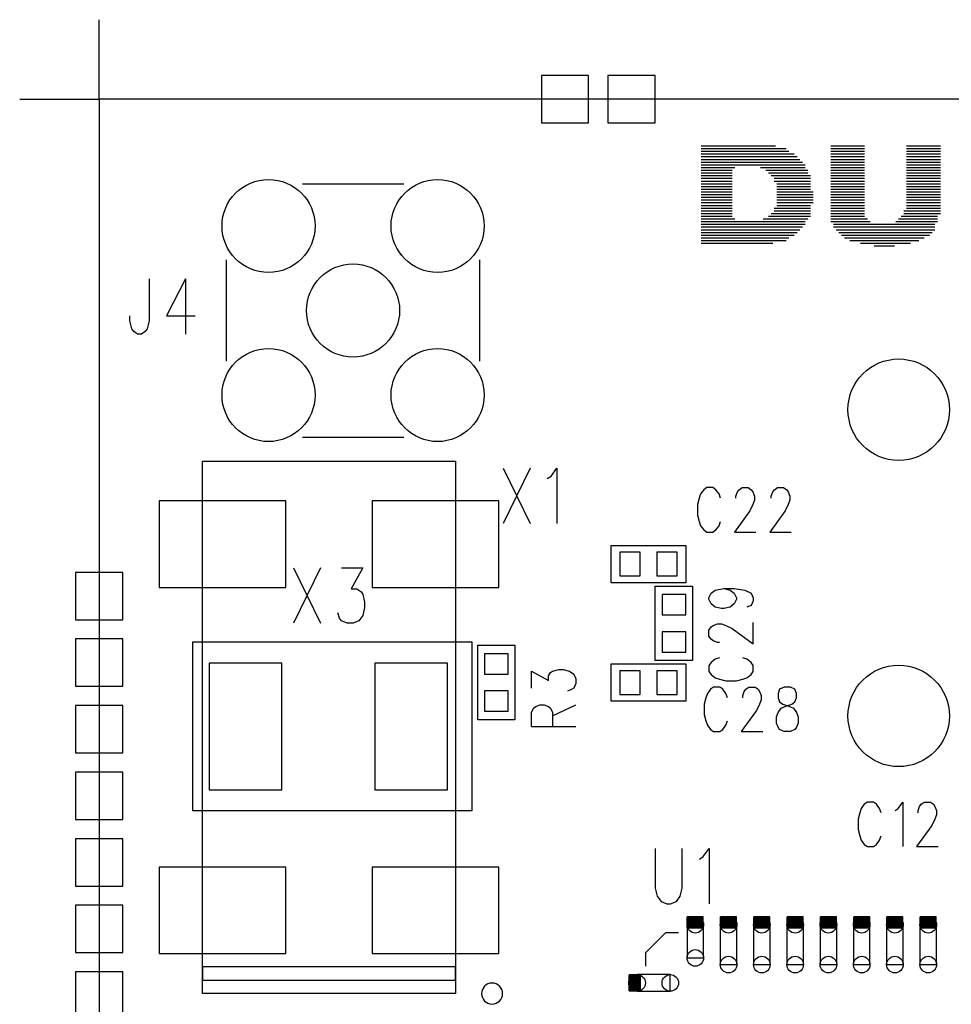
# Model space of a CAD drawing. Extents: x 0.9 to 16.1, y 0.6 to 10.4.
# Tile 18 of 21: x 8.6 to 10.1, y 6.3 to 7.9. Entities that reach past the tile are written whole.
import ezdxf

# ---------------------------------------------------------------- set-up
doc = ezdxf.new("R2010")
doc.units = 0
doc.layers.get('0').update_dxf_attribs({"linetype": 'CONTINUOUS'})
doc.layers.add('adt001026', color=3, linetype='CONTINUOUS')

# ---------------------------------------------------------------- blocks, each defined once
blk = doc.blocks.new('D17')
blk.add_circle((0, 0), 0.074)
blk = doc.blocks.new('D19')
blk.add_circle((0, 0), 0.0807)
blk = doc.blocks.new('D22')
blk.add_lwpolyline([(-0.01614, -0.018825), (0.01614, -0.018825), (0.01614, 0.018825), (-0.01614, 0.018825)], close=True)
blk = doc.blocks.new('D23')
blk.add_lwpolyline([(-0.018825, -0.01614), (0.018825, -0.01614), (0.018825, 0.01614), (-0.018825, 0.01614)], close=True)
blk = doc.blocks.new('D27')
blk.add_lwpolyline([(-0.03765, -0.03765), (0.03765, -0.03765), (0.03765, 0.03765), (-0.03765, 0.03765)], close=True)
blk = doc.blocks.new('D31')
blk.add_lwpolyline([(-0.10059, -0.06882), (0.10059, -0.06882), (0.10059, 0.06882), (-0.10059, 0.06882)], close=True)
blk = doc.blocks.new('D32')
blk.add_lwpolyline([(-0.057825, -0.10086), (0.057825, -0.10086), (0.057825, 0.10086), (-0.057825, 0.10086)], close=True)
blk = doc.blocks.new('D38')
blk.add_lwpolyline([(0.0132, 0.0264), (-0.0132, 0.0264), (-0.0132, -0.0264), (0.0132, -0.0264)], close=True)
for centre in [(0, 0.0264), (0, -0.0264)]:
    blk.add_circle(centre, 0.0132)
blk = doc.blocks.new('D39')
blk.add_lwpolyline([(0.0132, 0.0317), (-0.0132, 0.0317), (-0.0132, -0.0317), (0.0132, -0.0317)], close=True)
for centre in [(0, 0.0317), (0, -0.0317)]:
    blk.add_circle(centre, 0.0132)
blk = doc.blocks.new('D40')
blk.add_lwpolyline([(0.0264, 0.0132), (-0.0264, 0.0132), (-0.0264, -0.0132), (0.0264, -0.0132)], close=True)
for centre in [(-0.0264, 0), (0.0264, 0)]:
    blk.add_circle(centre, 0.0132)

msp = doc.modelspace()

# ---------------------------------------------------------------- linework, layer by layer
at = {"layer": 'adt001026', "color": 3}
for points in [[(8.576914, 7.783098), (8.703304, 7.783098), (8.703304, 7.909488)], [(8.703304, 3.816078), (11.244574, 3.816078), (11.244574, 7.783098), (8.703304, 7.783098), (8.703304, 3.816078)], [(9.660904, 7.708848), (9.779254, 7.708848)], [(9.867454, 7.708848), (9.921244, 7.708848)], [(9.987934, 7.708848), (10.041724, 7.708848)], [(9.660904, 7.704528), (9.796444, 7.704528)], [(9.660904, 7.700238), (9.800764, 7.700238)], [(9.660904, 7.695918), (9.809374, 7.695918)], [(9.660904, 7.691628), (9.813664, 7.691628)], [(9.867454, 7.704528), (9.921244, 7.704528)], [(9.867454, 7.700238), (9.921244, 7.700238)], [(9.867454, 7.695918), (9.921244, 7.695918)], [(9.867454, 7.691628), (9.921244, 7.691628)], [(9.987934, 7.704528), (10.041724, 7.704528)], [(9.987934, 7.700238), (10.041724, 7.700238)], [(9.987934, 7.695918), (10.041724, 7.695918)], [(9.987934, 7.691628), (10.041724, 7.691628)], [(9.660904, 7.687338), (9.817984, 7.687338)], [(9.660904, 7.683018), (9.822274, 7.683018)], [(9.660904, 7.678728), (9.826564, 7.678728)], [(9.660904, 7.674408), (9.714694, 7.674408)], [(9.755584, 7.674408), (9.826564, 7.674408)], [(9.867454, 7.687338), (9.921244, 7.687338)], [(9.867454, 7.683018), (9.921244, 7.683018)], [(9.867454, 7.678728), (9.921244, 7.678728)], [(9.867454, 7.674408), (9.921244, 7.674408)], [(9.987934, 7.687338), (10.041724, 7.687338)], [(9.987934, 7.683018), (10.041724, 7.683018)], [(9.987934, 7.678728), (10.041724, 7.678728)], [(9.987934, 7.674408), (10.041724, 7.674408)], [(9.660904, 7.670118), (9.710404, 7.670118)], [(9.660904, 7.665798), (9.710404, 7.665798)], [(9.660904, 7.661508), (9.710404, 7.661508)], [(9.764194, 7.670118), (9.830884, 7.670118)], [(9.768484, 7.665798), (9.830884, 7.665798)], [(9.772774, 7.661508), (9.835174, 7.661508)], [(9.867454, 7.670118), (9.921244, 7.670118)], [(9.867454, 7.665798), (9.921244, 7.665798)], [(9.867454, 7.661508), (9.921244, 7.661508)], [(9.987934, 7.670118), (10.041724, 7.670118)], [(9.987934, 7.665798), (10.041724, 7.665798)], [(9.987934, 7.661508), (10.041724, 7.661508)], [(9.026644, 7.648608), (9.188014, 7.648608)], [(9.660904, 7.657188), (9.710404, 7.657188)], [(9.660904, 7.652898), (9.710404, 7.652898)], [(9.660904, 7.648608), (9.710404, 7.648608)], [(9.660904, 7.644288), (9.710404, 7.644288)], [(9.777094, 7.657188), (9.835174, 7.657188)], [(9.777094, 7.652898), (9.835174, 7.652898)], [(9.781384, 7.648608), (9.835174, 7.648608)], [(9.781384, 7.644288), (9.835174, 7.644288)], [(9.867454, 7.657188), (9.921244, 7.657188)], [(9.867454, 7.652898), (9.921244, 7.652898)], [(9.867454, 7.648608), (9.921244, 7.648608)], [(9.867454, 7.644288), (9.921244, 7.644288)], [(9.987934, 7.657188), (10.041724, 7.657188)], [(9.987934, 7.652898), (10.041724, 7.652898)], [(9.987934, 7.648608), (10.041724, 7.648608)], [(9.987934, 7.644288), (10.041724, 7.644288)], [(9.660904, 7.639998), (9.710404, 7.639998)], [(9.660904, 7.635678), (9.710404, 7.635678)], [(9.660904, 7.631388), (9.710404, 7.631388)], [(9.781384, 7.639998), (9.835174, 7.639998)], [(9.781384, 7.635678), (9.839494, 7.635678)], [(9.781384, 7.631388), (9.839494, 7.631388)], [(9.867454, 7.639998), (9.921244, 7.639998)], [(9.867454, 7.635678), (9.921244, 7.635678)], [(9.867454, 7.631388), (9.921244, 7.631388)], [(9.987934, 7.639998), (10.041724, 7.639998)], [(9.987934, 7.635678), (10.041724, 7.635678)], [(9.987934, 7.631388), (10.041724, 7.631388)], [(9.660904, 7.627068), (9.710404, 7.627068)], [(9.660904, 7.622778), (9.710404, 7.622778)], [(9.660904, 7.618458), (9.710404, 7.618458)], [(9.660904, 7.614168), (9.710404, 7.614168)], [(9.781384, 7.627068), (9.839494, 7.627068)], [(9.781384, 7.622778), (9.839494, 7.622778)], [(9.781384, 7.618458), (9.839494, 7.618458)], [(9.781384, 7.614168), (9.835174, 7.614168)], [(9.867454, 7.627068), (9.921244, 7.627068)], [(9.867454, 7.622778), (9.921244, 7.622778)], [(9.867454, 7.618458), (9.921244, 7.618458)], [(9.867454, 7.614168), (9.921244, 7.614168)], [(9.987934, 7.627068), (10.041724, 7.627068)], [(9.987934, 7.622778), (10.041724, 7.622778)], [(9.987934, 7.618458), (10.041724, 7.618458)], [(9.987934, 7.614168), (10.041724, 7.614168)], [(9.660904, 7.609878), (9.710404, 7.609878)], [(9.660904, 7.605558), (9.710404, 7.605558)], [(9.660904, 7.601268), (9.710404, 7.601268)], [(9.660904, 7.596948), (9.710404, 7.596948)], [(9.768484, 7.596948), (9.835174, 7.596948)], [(9.772774, 7.601268), (9.835174, 7.601268)], [(9.777094, 7.609878), (9.835174, 7.609878)], [(9.777094, 7.605558), (9.835174, 7.605558)], [(9.867454, 7.609878), (9.921244, 7.609878)], [(9.867454, 7.605558), (9.921244, 7.605558)], [(9.867454, 7.601268), (9.921244, 7.601268)], [(9.867454, 7.596948), (9.921244, 7.596948)], [(9.979354, 7.596948), (10.037434, 7.596948)], [(9.983644, 7.605558), (10.041724, 7.605558)], [(9.983644, 7.601268), (10.041724, 7.601268)], [(9.987934, 7.609878), (10.041724, 7.609878)], [(9.660904, 7.592658), (9.714694, 7.592658)], [(9.660904, 7.588338), (9.826564, 7.588338)], [(9.660904, 7.584048), (9.826564, 7.584048)], [(9.759874, 7.592658), (9.830884, 7.592658)], [(9.867454, 7.592658), (9.925564, 7.592658)], [(9.867454, 7.588338), (9.929854, 7.588338)], [(9.871774, 7.584048), (10.033144, 7.584048)], [(9.970744, 7.588338), (10.037434, 7.588338)], [(9.975034, 7.592658), (10.037434, 7.592658)], [(9.660904, 7.579758), (9.822274, 7.579758)], [(9.660904, 7.575438), (9.817984, 7.575438)], [(9.660904, 7.571148), (9.813664, 7.571148)], [(9.660904, 7.566828), (9.809374, 7.566828)], [(9.871774, 7.579758), (10.033144, 7.579758)], [(9.876064, 7.575438), (10.033144, 7.575438)], [(9.880354, 7.571148), (10.028824, 7.571148)], [(9.884674, 7.566828), (10.024534, 7.566828)], [(9.660904, 7.562538), (9.800764, 7.562538)], [(9.660904, 7.558218), (9.796444, 7.558218)], [(9.660904, 7.553928), (9.774934, 7.553928)], [(9.888964, 7.562538), (10.015924, 7.562538)], [(9.897574, 7.558218), (10.007314, 7.558218)], [(9.914794, 7.553928), (9.994414, 7.553928)], [(9.936304, 7.549608), (9.968584, 7.549608)], [(8.905624, 7.527588), (8.905624, 7.366218)], [(9.309034, 7.366218), (9.309034, 7.527588)], [(8.782894, 7.497498), (8.782894, 7.430268), (8.779834, 7.417638), (8.776774, 7.413438), (8.770654, 7.409238), (8.764534, 7.409238), (8.758444, 7.413438), (8.755384, 7.417638), (8.752324, 7.430268), (8.752324, 7.438668)], [(8.840944, 7.497498), (8.810374, 7.438668), (8.856244, 7.438668)], [(8.840944, 7.497498), (8.840944, 7.409238)], [(9.026644, 7.245198), (9.188014, 7.245198)], [(9.270274, 6.360408), (8.867914, 6.360408), (8.867914, 7.207488), (9.270274, 7.207488), (9.270274, 6.360408)], [(9.346114, 7.196268), (9.388894, 7.108038)], [(9.388894, 7.196268), (9.346114, 7.108038)], [(9.416404, 7.179468), (9.422524, 7.183668), (9.431674, 7.196268), (9.431674, 7.108038)], [(9.692074, 7.148358), (9.689614, 7.155078), (9.684724, 7.161828), (9.679834, 7.165188), (9.670054, 7.165188), (9.665164, 7.161828), (9.660274, 7.155078), (9.657844, 7.148358), (9.655384, 7.138278), (9.655384, 7.121478), (9.657844, 7.111398), (9.660274, 7.104648), (9.665164, 7.097928), (9.670054, 7.094568), (9.679834, 7.094568), (9.684724, 7.097928), (9.689614, 7.104648), (9.692074, 7.111398)], [(9.716524, 7.148358), (9.716524, 7.151718), (9.718954, 7.158438), (9.721414, 7.161828), (9.726304, 7.165188), (9.736084, 7.165188), (9.740974, 7.161828), (9.743404, 7.158438), (9.745864, 7.151718), (9.745864, 7.144998), (9.743404, 7.138278), (9.738514, 7.128198), (9.714064, 7.094568), (9.748294, 7.094568)], [(9.772744, 7.148358), (9.772744, 7.151718), (9.775204, 7.158438), (9.777634, 7.161828), (9.782524, 7.165188), (9.792304, 7.165188), (9.797194, 7.161828), (9.799654, 7.158438), (9.802084, 7.151718), (9.802084, 7.144998), (9.799654, 7.138278), (9.794764, 7.128198), (9.770314, 7.094568), (9.804544, 7.094568)], [(9.636574, 7.013898), (9.518224, 7.013898), (9.518224, 7.073058), (9.636574, 7.073058), (9.636574, 7.013898)], [(9.012604, 7.037598), (9.055384, 6.949338)], [(9.055384, 7.037598), (9.012604, 6.949338)], [(9.089014, 7.037598), (9.122644, 7.037598), (9.104284, 7.003968), (9.113464, 7.003968), (9.119584, 6.999768), (9.122644, 6.995568), (9.125674, 6.982968), (9.125674, 6.974568), (9.122644, 6.961938), (9.116524, 6.953538), (9.107344, 6.949338), (9.098194, 6.949338), (9.089014, 6.953538), (9.085954, 6.957738), (9.082894, 6.966138)], [(9.647314, 7.008498), (9.647314, 6.890178), (9.588154, 6.890178), (9.588154, 7.008498), (9.647314, 7.008498)], [(9.697084, 7.004598), (9.707164, 7.002168), (9.713884, 6.997278), (9.717244, 6.989928), (9.717244, 6.987498), (9.713884, 6.980148), (9.707164, 6.975258), (9.697084, 6.972828), (9.693724, 6.972828), (9.683644, 6.975258), (9.676924, 6.980148), (9.673564, 6.987498), (9.673564, 6.989928), (9.676924, 6.997278), (9.683644, 7.002168), (9.697084, 7.004598), (9.713884, 7.004598), (9.730714, 7.002168), (9.740794, 6.997278), (9.744154, 6.989928), (9.744154, 6.985038), (9.740794, 6.977718), (9.734074, 6.975258)], [(9.690364, 6.919038), (9.687004, 6.919038), (9.680284, 6.921468), (9.676924, 6.923928), (9.673564, 6.928818), (9.673564, 6.938598), (9.676924, 6.943488), (9.680284, 6.945918), (9.687004, 6.948378), (9.693724, 6.948378), (9.700444, 6.945918), (9.710524, 6.941028), (9.744154, 6.916578), (9.744154, 6.950808)], [(9.296344, 6.650808), (8.852584, 6.650808), (8.852584, 6.919758), (9.296344, 6.919758), (9.296344, 6.650808)], [(9.364924, 6.914388), (9.364924, 6.796038), (9.305764, 6.796038), (9.305764, 6.914388), (9.364924, 6.914388)], [(9.690364, 6.894588), (9.683644, 6.892128), (9.676924, 6.887238), (9.673564, 6.882348), (9.673564, 6.872568), (9.676924, 6.867678), (9.683644, 6.862788), (9.690364, 6.860358), (9.700444, 6.857898), (9.717244, 6.857898), (9.727354, 6.860358), (9.734074, 6.862788), (9.740794, 6.867678), (9.744154, 6.872568), (9.744154, 6.882348), (9.740794, 6.887238), (9.734074, 6.892128), (9.727354, 6.894588)], [(9.391144, 6.846408), (9.391144, 6.873318), (9.418054, 6.858648), (9.418054, 6.865968), (9.421414, 6.870858), (9.424774, 6.873318), (9.434854, 6.875748), (9.441574, 6.875748), (9.451654, 6.873318), (9.458404, 6.868428), (9.461764, 6.861078), (9.461764, 6.853758), (9.458404, 6.846408), (9.455014, 6.843978), (9.448294, 6.841518)], [(9.636574, 6.825618), (9.518224, 6.825618), (9.518224, 6.884808), (9.636574, 6.884808), (9.636574, 6.825618)], [(9.702814, 6.831018), (9.700384, 6.837738), (9.695494, 6.844458), (9.690604, 6.847818), (9.680824, 6.847818), (9.675934, 6.844458), (9.671044, 6.837738), (9.668584, 6.831018)], [(9.727264, 6.834378), (9.729724, 6.841098), (9.732154, 6.844458)], [(9.732154, 6.844458), (9.737044, 6.847818)], [(9.737044, 6.847818), (9.746824, 6.847818)], [(9.746824, 6.847818), (9.751714, 6.844458)], [(9.751714, 6.844458), (9.754174, 6.841098), (9.756604, 6.834378)], [(9.785944, 6.844458), (9.783514, 6.837738), (9.783514, 6.831018), (9.785944, 6.824268)], [(9.793294, 6.847818), (9.785944, 6.844458)], [(9.810394, 6.844458), (9.803074, 6.847818), (9.793294, 6.847818)], [(9.810394, 6.824268), (9.812854, 6.831018), (9.812854, 6.837738), (9.810394, 6.844458)], [(9.668584, 6.831018), (9.666154, 6.820908), (9.666154, 6.804108), (9.668584, 6.794028)], [(9.727264, 6.831018), (9.727264, 6.834378)], [(9.756604, 6.834378), (9.756604, 6.827658)], [(9.391144, 6.785298), (9.391144, 6.807288), (9.394504, 6.814638), (9.397864, 6.817068), (9.404614, 6.819528), (9.411334, 6.819528), (9.418054, 6.817068), (9.421414, 6.814638), (9.424774, 6.807288), (9.424774, 6.785298)], [(9.424774, 6.802398), (9.461764, 6.819528)], [(9.756604, 6.827658), (9.754174, 6.820908), (9.749284, 6.810828), (9.724834, 6.777228), (9.759064, 6.777228)], [(9.781054, 6.800748), (9.783514, 6.807468), (9.788404, 6.814188), (9.795724, 6.817548)], [(9.785944, 6.824268), (9.790834, 6.820908)], [(9.790834, 6.820908), (9.800614, 6.817548)], [(9.795724, 6.817548), (9.805504, 6.820908)], [(9.800614, 6.817548), (9.807964, 6.814188), (9.812854, 6.807468), (9.815284, 6.800748)], [(9.805504, 6.820908), (9.810394, 6.824268)], [(9.781054, 6.790668), (9.781054, 6.800748)], [(9.815284, 6.800748), (9.815284, 6.790668)], [(9.391144, 6.785298), (9.461764, 6.785298)], [(9.668584, 6.794028), (9.671044, 6.787308), (9.675934, 6.780588), (9.680824, 6.777228), (9.690604, 6.777228), (9.695494, 6.780588), (9.700384, 6.787308), (9.702814, 6.794028)], [(9.785944, 6.780588), (9.783514, 6.783948), (9.781054, 6.790668)], [(9.815284, 6.790668), (9.812854, 6.783948), (9.810394, 6.780588)], [(9.810394, 6.780588), (9.803074, 6.777228), (9.793294, 6.777228), (9.785944, 6.780588)], [(9.947584, 6.648108), (9.945124, 6.654858), (9.940234, 6.661578), (9.935344, 6.664938), (9.925564, 6.664938), (9.920674, 6.661578), (9.915784, 6.654858), (9.913354, 6.648108), (9.910894, 6.638028), (9.910894, 6.621228), (9.913354, 6.611148), (9.915784, 6.604428), (9.920674, 6.597678), (9.925564, 6.594318), (9.935344, 6.594318), (9.940234, 6.597678), (9.945124, 6.604428), (9.947584, 6.611148)], [(9.969574, 6.651468), (9.974464, 6.654858), (9.981814, 6.664938), (9.981814, 6.594318)], [(10.006264, 6.648108), (10.006264, 6.651468), (10.008694, 6.658218), (10.011154, 6.661578), (10.016044, 6.664938), (10.025824, 6.664938), (10.030714, 6.661578), (10.033144, 6.658218), (10.035604, 6.651468), (10.035604, 6.644748), (10.033144, 6.638028), (10.028254, 6.627948), (10.003804, 6.594318), (10.038034, 6.594318)], [(9.588154, 6.591138), (9.588154, 6.528108), (9.591214, 6.515508), (9.597334, 6.507078), (9.606484, 6.502878), (9.612604, 6.502878), (9.621784, 6.507078), (9.627904, 6.515508), (9.630934, 6.528108), (9.630934, 6.591138)], [(9.658444, 6.574338), (9.664564, 6.578538), (9.673744, 6.591138), (9.673744, 6.502878)], [(9.664534, 6.464718), (9.664534, 6.482718), (9.639124, 6.482718), (9.639124, 6.464718), (9.664534, 6.464718)], [(9.639124, 6.464718), (9.639124, 6.482718)], [(9.639664, 6.464718), (9.639664, 6.482718)], [(9.640204, 6.464718), (9.640204, 6.482718)], [(9.640714, 6.464718), (9.640714, 6.482718)], [(9.641254, 6.464718), (9.641254, 6.482718)], [(9.641794, 6.464718), (9.641794, 6.482718)], [(9.642304, 6.464718), (9.642304, 6.482718)], [(9.642844, 6.464718), (9.642844, 6.482718)], [(9.643354, 6.464718), (9.643354, 6.482718)], [(9.643894, 6.464718), (9.643894, 6.482718)], [(9.644434, 6.464718), (9.644434, 6.482718)], [(9.644944, 6.464718), (9.644944, 6.482718)], [(9.645484, 6.464718), (9.645484, 6.482718)], [(9.646024, 6.464718), (9.646024, 6.482718)], [(9.646534, 6.464718), (9.646534, 6.482718)], [(9.647074, 6.464718), (9.647074, 6.482718)], [(9.647614, 6.464718), (9.647614, 6.482718)], [(9.648124, 6.464718), (9.648124, 6.482718)], [(9.648664, 6.464718), (9.648664, 6.482718)], [(9.649204, 6.464718), (9.649204, 6.482718)], [(9.649714, 6.464718), (9.649714, 6.482718)], [(9.650254, 6.464718), (9.650254, 6.482718)], [(9.650794, 6.464718), (9.650794, 6.482718)], [(9.651304, 6.464718), (9.651304, 6.482718)], [(9.651844, 6.464718), (9.651844, 6.482718)], [(9.652354, 6.464718), (9.652354, 6.482718)], [(9.652894, 6.464718), (9.652894, 6.482718)], [(9.653434, 6.464718), (9.653434, 6.482718)], [(9.653944, 6.464718), (9.653944, 6.482718)], [(9.654484, 6.464718), (9.654484, 6.482718)], [(9.655024, 6.464718), (9.655024, 6.482718)], [(9.655534, 6.464718), (9.655534, 6.482718)], [(9.656074, 6.464718), (9.656074, 6.482718)], [(9.656614, 6.464718), (9.656614, 6.482718)], [(9.657124, 6.464718), (9.657124, 6.482718)], [(9.657664, 6.464718), (9.657664, 6.482718)], [(9.658204, 6.464718), (9.658204, 6.482718)], [(9.658714, 6.464718), (9.658714, 6.482718)], [(9.659254, 6.464718), (9.659254, 6.482718)], [(9.659794, 6.464718), (9.659794, 6.482718)], [(9.660304, 6.464718), (9.660304, 6.482718)], [(9.660844, 6.464718), (9.660844, 6.482718)], [(9.661354, 6.464718), (9.661354, 6.482718)], [(9.661894, 6.464718), (9.661894, 6.482718)], [(9.662434, 6.464718), (9.662434, 6.482718)], [(9.662944, 6.464718), (9.662944, 6.482718)], [(9.663484, 6.464718), (9.663484, 6.482718)], [(9.664024, 6.464718), (9.664024, 6.482718)], [(9.717484, 6.464718), (9.717484, 6.482718), (9.692074, 6.482718), (9.692074, 6.464718), (9.717484, 6.464718)], [(9.692074, 6.464718), (9.692074, 6.482718)], [(9.692614, 6.464718), (9.692614, 6.482718)], [(9.693124, 6.464718), (9.693124, 6.482718)], [(9.693664, 6.464718), (9.693664, 6.482718)], [(9.694204, 6.464718), (9.694204, 6.482718)], [(9.694714, 6.464718), (9.694714, 6.482718)], [(9.695254, 6.464718), (9.695254, 6.482718)], [(9.695794, 6.464718), (9.695794, 6.482718)], [(9.696304, 6.464718), (9.696304, 6.482718)], [(9.696844, 6.464718), (9.696844, 6.482718)], [(9.697384, 6.464718), (9.697384, 6.482718)], [(9.697894, 6.464718), (9.697894, 6.482718)], [(9.698434, 6.464718), (9.698434, 6.482718)], [(9.698944, 6.464718), (9.698944, 6.482718)], [(9.699484, 6.464718), (9.699484, 6.482718)], [(9.700024, 6.464718), (9.700024, 6.482718)], [(9.700534, 6.464718), (9.700534, 6.482718)], [(9.701074, 6.464718), (9.701074, 6.482718)], [(9.701614, 6.464718), (9.701614, 6.482718)], [(9.702124, 6.464718), (9.702124, 6.482718)], [(9.702664, 6.464718), (9.702664, 6.482718)], [(9.703204, 6.464718), (9.703204, 6.482718)], [(9.703714, 6.464718), (9.703714, 6.482718)], [(9.704254, 6.464718), (9.704254, 6.482718)], [(9.704794, 6.464718), (9.704794, 6.482718)], [(9.705304, 6.464718), (9.705304, 6.482718)], [(9.705844, 6.464718), (9.705844, 6.482718)], [(9.706384, 6.464718), (9.706384, 6.482718)], [(9.706894, 6.464718), (9.706894, 6.482718)], [(9.707434, 6.464718), (9.707434, 6.482718)], [(9.707944, 6.464718), (9.707944, 6.482718)], [(9.708484, 6.464718), (9.708484, 6.482718)], [(9.709024, 6.464718), (9.709024, 6.482718)], [(9.709534, 6.464718), (9.709534, 6.482718)], [(9.710074, 6.464718), (9.710074, 6.482718)], [(9.710614, 6.464718), (9.710614, 6.482718)], [(9.711124, 6.464718), (9.711124, 6.482718)], [(9.711664, 6.464718), (9.711664, 6.482718)], [(9.712204, 6.464718), (9.712204, 6.482718)], [(9.712714, 6.464718), (9.712714, 6.482718)], [(9.713254, 6.464718), (9.713254, 6.482718)], [(9.713794, 6.464718), (9.713794, 6.482718)], [(9.714304, 6.464718), (9.714304, 6.482718)], [(9.714844, 6.464718), (9.714844, 6.482718)], [(9.715384, 6.464718), (9.715384, 6.482718)], [(9.715894, 6.464718), (9.715894, 6.482718)], [(9.716434, 6.464718), (9.716434, 6.482718)], [(9.716944, 6.464718), (9.716944, 6.482718)], [(9.770434, 6.464718), (9.770434, 6.482718), (9.745024, 6.482718), (9.745024, 6.464718), (9.770434, 6.464718)], [(9.745024, 6.464718), (9.745024, 6.482718)], [(9.745534, 6.464718), (9.745534, 6.482718)], [(9.746074, 6.464718), (9.746074, 6.482718)], [(9.746614, 6.464718), (9.746614, 6.482718)], [(9.747124, 6.464718), (9.747124, 6.482718)], [(9.747664, 6.464718), (9.747664, 6.482718)], [(9.748204, 6.464718), (9.748204, 6.482718)], [(9.748714, 6.464718), (9.748714, 6.482718)], [(9.749254, 6.464718), (9.749254, 6.482718)], [(9.749794, 6.464718), (9.749794, 6.482718)], [(9.750304, 6.464718), (9.750304, 6.482718)], [(9.750844, 6.464718), (9.750844, 6.482718)], [(9.751384, 6.464718), (9.751384, 6.482718)], [(9.751894, 6.464718), (9.751894, 6.482718)], [(9.752434, 6.464718), (9.752434, 6.482718)], [(9.752974, 6.464718), (9.752974, 6.482718)], [(9.753484, 6.464718), (9.753484, 6.482718)], [(9.754024, 6.464718), (9.754024, 6.482718)], [(9.754534, 6.464718), (9.754534, 6.482718)], [(9.755074, 6.464718), (9.755074, 6.482718)], [(9.755614, 6.464718), (9.755614, 6.482718)], [(9.756124, 6.464718), (9.756124, 6.482718)], [(9.756664, 6.464718), (9.756664, 6.482718)], [(9.757204, 6.464718), (9.757204, 6.482718)], [(9.757714, 6.464718), (9.757714, 6.482718)], [(9.758254, 6.464718), (9.758254, 6.482718)], [(9.758794, 6.464718), (9.758794, 6.482718)], [(9.759304, 6.464718), (9.759304, 6.482718)], [(9.759844, 6.464718), (9.759844, 6.482718)], [(9.760384, 6.464718), (9.760384, 6.482718)], [(9.760894, 6.464718), (9.760894, 6.482718)], [(9.761434, 6.464718), (9.761434, 6.482718)], [(9.761974, 6.464718), (9.761974, 6.482718)], [(9.762484, 6.464718), (9.762484, 6.482718)], [(9.763024, 6.464718), (9.763024, 6.482718)], [(9.763534, 6.464718), (9.763534, 6.482718)], [(9.764074, 6.464718), (9.764074, 6.482718)], [(9.764614, 6.464718), (9.764614, 6.482718)], [(9.765124, 6.464718), (9.765124, 6.482718)], [(9.765664, 6.464718), (9.765664, 6.482718)], [(9.766204, 6.464718), (9.766204, 6.482718)], [(9.766714, 6.464718), (9.766714, 6.482718)], [(9.767254, 6.464718), (9.767254, 6.482718)], [(9.767794, 6.464718), (9.767794, 6.482718)], [(9.768304, 6.464718), (9.768304, 6.482718)], [(9.768844, 6.464718), (9.768844, 6.482718)], [(9.769384, 6.464718), (9.769384, 6.482718)], [(9.769894, 6.464718), (9.769894, 6.482718)], [(9.823384, 6.464718), (9.823384, 6.482718), (9.797974, 6.482718), (9.797974, 6.464718), (9.823384, 6.464718)], [(9.797974, 6.464718), (9.797974, 6.482718)], [(9.798484, 6.464718), (9.798484, 6.482718)], [(9.799024, 6.464718), (9.799024, 6.482718)], [(9.799534, 6.464718), (9.799534, 6.482718)], [(9.800074, 6.464718), (9.800074, 6.482718)], [(9.800614, 6.464718), (9.800614, 6.482718)], [(9.801124, 6.464718), (9.801124, 6.482718)], [(9.801664, 6.464718), (9.801664, 6.482718)], [(9.802204, 6.464718), (9.802204, 6.482718)], [(9.802714, 6.464718), (9.802714, 6.482718)], [(9.803254, 6.464718), (9.803254, 6.482718)], [(9.803794, 6.464718), (9.803794, 6.482718)], [(9.804304, 6.464718), (9.804304, 6.482718)], [(9.804844, 6.464718), (9.804844, 6.482718)], [(9.805384, 6.464718), (9.805384, 6.482718)], [(9.805894, 6.464718), (9.805894, 6.482718)], [(9.806434, 6.464718), (9.806434, 6.482718)], [(9.806974, 6.464718), (9.806974, 6.482718)], [(9.807484, 6.464718), (9.807484, 6.482718)], [(9.808024, 6.464718), (9.808024, 6.482718)], [(9.808564, 6.464718), (9.808564, 6.482718)], [(9.809074, 6.464718), (9.809074, 6.482718)], [(9.809614, 6.464718), (9.809614, 6.482718)], [(9.810124, 6.464718), (9.810124, 6.482718)], [(9.810664, 6.464718), (9.810664, 6.482718)], [(9.811204, 6.464718), (9.811204, 6.482718)], [(9.811714, 6.464718), (9.811714, 6.482718)], [(9.812254, 6.464718), (9.812254, 6.482718)], [(9.812794, 6.464718), (9.812794, 6.482718)], [(9.813304, 6.464718), (9.813304, 6.482718)], [(9.813844, 6.464718), (9.813844, 6.482718)], [(9.814384, 6.464718), (9.814384, 6.482718)], [(9.814894, 6.464718), (9.814894, 6.482718)], [(9.815434, 6.464718), (9.815434, 6.482718)], [(9.815974, 6.464718), (9.815974, 6.482718)], [(9.816484, 6.464718), (9.816484, 6.482718)], [(9.817024, 6.464718), (9.817024, 6.482718)], [(9.817564, 6.464718), (9.817564, 6.482718)], [(9.818074, 6.464718), (9.818074, 6.482718)], [(9.818614, 6.464718), (9.818614, 6.482718)], [(9.819124, 6.464718), (9.819124, 6.482718)], [(9.819664, 6.464718), (9.819664, 6.482718)], [(9.820204, 6.464718), (9.820204, 6.482718)], [(9.820714, 6.464718), (9.820714, 6.482718)], [(9.821254, 6.464718), (9.821254, 6.482718)], [(9.821794, 6.464718), (9.821794, 6.482718)], [(9.822304, 6.464718), (9.822304, 6.482718)], [(9.822844, 6.464718), (9.822844, 6.482718)], [(9.876304, 6.464718), (9.876304, 6.482718), (9.850894, 6.482718), (9.850894, 6.464718), (9.876304, 6.464718)], [(9.850894, 6.464718), (9.850894, 6.482718)], [(9.851434, 6.464718), (9.851434, 6.482718)], [(9.851974, 6.464718), (9.851974, 6.482718)], [(9.852484, 6.464718), (9.852484, 6.482718)], [(9.853024, 6.464718), (9.853024, 6.482718)], [(9.853564, 6.464718), (9.853564, 6.482718)], [(9.854074, 6.464718), (9.854074, 6.482718)], [(9.854614, 6.464718), (9.854614, 6.482718)], [(9.855154, 6.464718), (9.855154, 6.482718)], [(9.855664, 6.464718), (9.855664, 6.482718)], [(9.856204, 6.464718), (9.856204, 6.482718)], [(9.856714, 6.464718), (9.856714, 6.482718)], [(9.857254, 6.464718), (9.857254, 6.482718)], [(9.857794, 6.464718), (9.857794, 6.482718)], [(9.858304, 6.464718), (9.858304, 6.482718)], [(9.858844, 6.464718), (9.858844, 6.482718)], [(9.859384, 6.464718), (9.859384, 6.482718)], [(9.859894, 6.464718), (9.859894, 6.482718)], [(9.860434, 6.464718), (9.860434, 6.482718)], [(9.860974, 6.464718), (9.860974, 6.482718)], [(9.861484, 6.464718), (9.861484, 6.482718)], [(9.862024, 6.464718), (9.862024, 6.482718)], [(9.862564, 6.464718), (9.862564, 6.482718)], [(9.863074, 6.464718), (9.863074, 6.482718)], [(9.863614, 6.464718), (9.863614, 6.482718)], [(9.864154, 6.464718), (9.864154, 6.482718)], [(9.864664, 6.464718), (9.864664, 6.482718)], [(9.865204, 6.464718), (9.865204, 6.482718)], [(9.865714, 6.464718), (9.865714, 6.482718)], [(9.866254, 6.464718), (9.866254, 6.482718)], [(9.866794, 6.464718), (9.866794, 6.482718)], [(9.867304, 6.464718), (9.867304, 6.482718)], [(9.867844, 6.464718), (9.867844, 6.482718)], [(9.868384, 6.464718), (9.868384, 6.482718)], [(9.868894, 6.464718), (9.868894, 6.482718)], [(9.869434, 6.464718), (9.869434, 6.482718)], [(9.869974, 6.464718), (9.869974, 6.482718)], [(9.870484, 6.464718), (9.870484, 6.482718)], [(9.871024, 6.464718), (9.871024, 6.482718)], [(9.871564, 6.464718), (9.871564, 6.482718)], [(9.872074, 6.464718), (9.872074, 6.482718)], [(9.872614, 6.464718), (9.872614, 6.482718)], [(9.873154, 6.464718), (9.873154, 6.482718)], [(9.873664, 6.464718), (9.873664, 6.482718)], [(9.874204, 6.464718), (9.874204, 6.482718)], [(9.874714, 6.464718), (9.874714, 6.482718)], [(9.875254, 6.464718), (9.875254, 6.482718)], [(9.875794, 6.464718), (9.875794, 6.482718)], [(9.929254, 6.464718), (9.929254, 6.482718), (9.903844, 6.482718), (9.903844, 6.464718), (9.929254, 6.464718)], [(9.903844, 6.464718), (9.903844, 6.482718)], [(9.904384, 6.464718), (9.904384, 6.482718)], [(9.904894, 6.464718), (9.904894, 6.482718)], [(9.905434, 6.464718), (9.905434, 6.482718)], [(9.905974, 6.464718), (9.905974, 6.482718)], [(9.906484, 6.464718), (9.906484, 6.482718)], [(9.907024, 6.464718), (9.907024, 6.482718)], [(9.907564, 6.464718), (9.907564, 6.482718)], [(9.908074, 6.464718), (9.908074, 6.482718)], [(9.908614, 6.464718), (9.908614, 6.482718)], [(9.909154, 6.464718), (9.909154, 6.482718)], [(9.909664, 6.464718), (9.909664, 6.482718)], [(9.910204, 6.464718), (9.910204, 6.482718)], [(9.910744, 6.464718), (9.910744, 6.482718)], [(9.911254, 6.464718), (9.911254, 6.482718)], [(9.911794, 6.464718), (9.911794, 6.482718)], [(9.912304, 6.464718), (9.912304, 6.482718)], [(9.912844, 6.464718), (9.912844, 6.482718)], [(9.913384, 6.464718), (9.913384, 6.482718)], [(9.913894, 6.464718), (9.913894, 6.482718)], [(9.914434, 6.464718), (9.914434, 6.482718)], [(9.914974, 6.464718), (9.914974, 6.482718)], [(9.915484, 6.464718), (9.915484, 6.482718)], [(9.916024, 6.464718), (9.916024, 6.482718)], [(9.916564, 6.464718), (9.916564, 6.482718)], [(9.917074, 6.464718), (9.917074, 6.482718)], [(9.917614, 6.464718), (9.917614, 6.482718)], [(9.918154, 6.464718), (9.918154, 6.482718)], [(9.918664, 6.464718), (9.918664, 6.482718)], [(9.919204, 6.464718), (9.919204, 6.482718)], [(9.919744, 6.464718), (9.919744, 6.482718)], [(9.920254, 6.464718), (9.920254, 6.482718)], [(9.920794, 6.464718), (9.920794, 6.482718)], [(9.921304, 6.464718), (9.921304, 6.482718)], [(9.921844, 6.464718), (9.921844, 6.482718)], [(9.922384, 6.464718), (9.922384, 6.482718)], [(9.922894, 6.464718), (9.922894, 6.482718)], [(9.923434, 6.464718), (9.923434, 6.482718)], [(9.923974, 6.464718), (9.923974, 6.482718)], [(9.924484, 6.464718), (9.924484, 6.482718)], [(9.925024, 6.464718), (9.925024, 6.482718)], [(9.925564, 6.464718), (9.925564, 6.482718)], [(9.926074, 6.464718), (9.926074, 6.482718)], [(9.926614, 6.464718), (9.926614, 6.482718)], [(9.927154, 6.464718), (9.927154, 6.482718)], [(9.927664, 6.464718), (9.927664, 6.482718)], [(9.928204, 6.464718), (9.928204, 6.482718)], [(9.928744, 6.464718), (9.928744, 6.482718)], [(9.982204, 6.464718), (9.982204, 6.482718), (9.956794, 6.482718), (9.956794, 6.464718), (9.982204, 6.464718)], [(9.956794, 6.464718), (9.956794, 6.482718)], [(9.957304, 6.464718), (9.957304, 6.482718)], [(9.957844, 6.464718), (9.957844, 6.482718)], [(9.958384, 6.464718), (9.958384, 6.482718)], [(9.958894, 6.464718), (9.958894, 6.482718)], [(9.959434, 6.464718), (9.959434, 6.482718)], [(9.959974, 6.464718), (9.959974, 6.482718)], [(9.960484, 6.464718), (9.960484, 6.482718)], [(9.961024, 6.464718), (9.961024, 6.482718)], [(9.961564, 6.464718), (9.961564, 6.482718)], [(9.962074, 6.464718), (9.962074, 6.482718)], [(9.962614, 6.464718), (9.962614, 6.482718)], [(9.963154, 6.464718), (9.963154, 6.482718)], [(9.963664, 6.464718), (9.963664, 6.482718)], [(9.964204, 6.464718), (9.964204, 6.482718)], [(9.964744, 6.464718), (9.964744, 6.482718)], [(9.965254, 6.464718), (9.965254, 6.482718)], [(9.965794, 6.464718), (9.965794, 6.482718)], [(9.966334, 6.464718), (9.966334, 6.482718)], [(9.966844, 6.464718), (9.966844, 6.482718)], [(9.967384, 6.464718), (9.967384, 6.482718)], [(9.967894, 6.464718), (9.967894, 6.482718)], [(9.968434, 6.464718), (9.968434, 6.482718)], [(9.968974, 6.464718), (9.968974, 6.482718)], [(9.969484, 6.464718), (9.969484, 6.482718)], [(9.970024, 6.464718), (9.970024, 6.482718)], [(9.970564, 6.464718), (9.970564, 6.482718)], [(9.971074, 6.464718), (9.971074, 6.482718)], [(9.971614, 6.464718), (9.971614, 6.482718)], [(9.972154, 6.464718), (9.972154, 6.482718)], [(9.972664, 6.464718), (9.972664, 6.482718)], [(9.973204, 6.464718), (9.973204, 6.482718)], [(9.973744, 6.464718), (9.973744, 6.482718)], [(9.974254, 6.464718), (9.974254, 6.482718)], [(9.974794, 6.464718), (9.974794, 6.482718)], [(9.975334, 6.464718), (9.975334, 6.482718)], [(9.975844, 6.464718), (9.975844, 6.482718)], [(9.976384, 6.464718), (9.976384, 6.482718)], [(9.976894, 6.464718), (9.976894, 6.482718)], [(9.977434, 6.464718), (9.977434, 6.482718)], [(9.977974, 6.464718), (9.977974, 6.482718)], [(9.978484, 6.464718), (9.978484, 6.482718)], [(9.979024, 6.464718), (9.979024, 6.482718)], [(9.979564, 6.464718), (9.979564, 6.482718)], [(9.980074, 6.464718), (9.980074, 6.482718)], [(9.980614, 6.464718), (9.980614, 6.482718)], [(9.981154, 6.464718), (9.981154, 6.482718)], [(9.981664, 6.464718), (9.981664, 6.482718)], [(10.035154, 6.464718), (10.035154, 6.482718), (10.009744, 6.482718), (10.009744, 6.464718), (10.035154, 6.464718)], [(10.009744, 6.464718), (10.009744, 6.482718)], [(10.010254, 6.464718), (10.010254, 6.482718)], [(10.010794, 6.464718), (10.010794, 6.482718)], [(10.011334, 6.464718), (10.011334, 6.482718)], [(10.011844, 6.464718), (10.011844, 6.482718)], [(10.012384, 6.464718), (10.012384, 6.482718)], [(10.012894, 6.464718), (10.012894, 6.482718)], [(10.013434, 6.464718), (10.013434, 6.482718)], [(10.013974, 6.464718), (10.013974, 6.482718)], [(10.014484, 6.464718), (10.014484, 6.482718)], [(10.015024, 6.464718), (10.015024, 6.482718)], [(10.015564, 6.464718), (10.015564, 6.482718)], [(10.016074, 6.464718), (10.016074, 6.482718)], [(10.016614, 6.464718), (10.016614, 6.482718)], [(10.017154, 6.464718), (10.017154, 6.482718)], [(10.017664, 6.464718), (10.017664, 6.482718)], [(10.018204, 6.464718), (10.018204, 6.482718)], [(10.018744, 6.464718), (10.018744, 6.482718)], [(10.019254, 6.464718), (10.019254, 6.482718)], [(10.019794, 6.464718), (10.019794, 6.482718)], [(10.020334, 6.464718), (10.020334, 6.482718)], [(10.020844, 6.464718), (10.020844, 6.482718)], [(10.021384, 6.464718), (10.021384, 6.482718)], [(10.021924, 6.464718), (10.021924, 6.482718)], [(10.022434, 6.464718), (10.022434, 6.482718)], [(10.022974, 6.464718), (10.022974, 6.482718)], [(10.023484, 6.464718), (10.023484, 6.482718)], [(10.024024, 6.464718), (10.024024, 6.482718)], [(10.024564, 6.464718), (10.024564, 6.482718)], [(10.025074, 6.464718), (10.025074, 6.482718)], [(10.025614, 6.464718), (10.025614, 6.482718)], [(10.026154, 6.464718), (10.026154, 6.482718)], [(10.026664, 6.464718), (10.026664, 6.482718)], [(10.027204, 6.464718), (10.027204, 6.482718)], [(10.027744, 6.464718), (10.027744, 6.482718)], [(10.028254, 6.464718), (10.028254, 6.482718)], [(10.028794, 6.464718), (10.028794, 6.482718)], [(10.029334, 6.464718), (10.029334, 6.482718)], [(10.029844, 6.464718), (10.029844, 6.482718)], [(10.030384, 6.464718), (10.030384, 6.482718)], [(10.030924, 6.464718), (10.030924, 6.482718)], [(10.031434, 6.464718), (10.031434, 6.482718)], [(10.031974, 6.464718), (10.031974, 6.482718)], [(10.032484, 6.464718), (10.032484, 6.482718)], [(10.033024, 6.464718), (10.033024, 6.482718)], [(10.033564, 6.464718), (10.033564, 6.482718)], [(10.034074, 6.464718), (10.034074, 6.482718)], [(10.034614, 6.464718), (10.034614, 6.482718)], [(9.625354, 6.456768), (9.604204, 6.456768), (9.572434, 6.424998), (9.572434, 6.403818)], [(9.270274, 6.381588), (9.270274, 6.402738), (8.867914, 6.402738), (8.867914, 6.381588), (9.270274, 6.381588)], [(9.564484, 6.364638), (9.564484, 6.390048), (9.546484, 6.390048), (9.546484, 6.364638), (9.564484, 6.364638)], [(9.546484, 6.364638), (9.546484, 6.390048)], [(9.547024, 6.364638), (9.547024, 6.390048)], [(9.547534, 6.364638), (9.547534, 6.390048)], [(9.548074, 6.364638), (9.548074, 6.390048)], [(9.548614, 6.364638), (9.548614, 6.390048)], [(9.549124, 6.364638), (9.549124, 6.390048)], [(9.549664, 6.364638), (9.549664, 6.390048)], [(9.550174, 6.364638), (9.550174, 6.390048)], [(9.550714, 6.364638), (9.550714, 6.390048)], [(9.551254, 6.364638), (9.551254, 6.390048)], [(9.551764, 6.364638), (9.551764, 6.390048)], [(9.552304, 6.364638), (9.552304, 6.390048)], [(9.552844, 6.364638), (9.552844, 6.390048)], [(9.553354, 6.364638), (9.553354, 6.390048)], [(9.553894, 6.364638), (9.553894, 6.390048)], [(9.554434, 6.364638), (9.554434, 6.390048)], [(9.554944, 6.364638), (9.554944, 6.390048)], [(9.555484, 6.364638), (9.555484, 6.390048)], [(9.556024, 6.364638), (9.556024, 6.390048)], [(9.556534, 6.364638), (9.556534, 6.390048)], [(9.557074, 6.364638), (9.557074, 6.390048)], [(9.557614, 6.364638), (9.557614, 6.390048)], [(9.558124, 6.364638), (9.558124, 6.390048)], [(9.558664, 6.364638), (9.558664, 6.390048)], [(9.559174, 6.364638), (9.559174, 6.390048)], [(9.559714, 6.364638), (9.559714, 6.390048)], [(9.560254, 6.364638), (9.560254, 6.390048)], [(9.560764, 6.364638), (9.560764, 6.390048)], [(9.561304, 6.364638), (9.561304, 6.390048)], [(9.561844, 6.364638), (9.561844, 6.390048)], [(9.562354, 6.364638), (9.562354, 6.390048)], [(9.562894, 6.364638), (9.562894, 6.390048)], [(9.563434, 6.364638), (9.563434, 6.390048)], [(9.563944, 6.364638), (9.563944, 6.390048)], [(8.867914, 6.360408), (8.867914, 6.381588), (9.270274, 6.381588), (9.270274, 6.360408), (8.867914, 6.360408)]]:
    msp.add_lwpolyline(points, dxfattribs=at)
msp.add_lwpolyline([(9.345244, 6.360408), (9.345244, 6.360408), (9.345244, 6.360408, 1), (9.311764, 6.360408), (9.311764, 6.360408), (9.311764, 6.360408, 1), (9.345244, 6.360408), (9.345244, 6.360408)], format="xyb", dxfattribs=at)

# ---------------------------------------------------------------- block references
at = {"layer": 'adt001026'}
for name, p in [('D27', (9.444514, 7.783098)), ('D27', (9.550414, 7.783098)), ('D17', (8.972854, 7.581378)), ('D17', (9.241804, 7.581378)), ('D17', (9.107344, 7.446888)), ('D17', (8.972854, 7.312428)), ('D17', (9.241804, 7.312428)), ('D19', (9.975454, 7.289118)), ('D31', (8.899654, 7.075128)), ('D31', (9.238504, 7.075128)), ('D22', (9.547804, 7.043478)), ('D22', (9.606994, 7.043478)), ('D27', (8.703304, 6.992658)), ('D23', (9.617734, 6.978918)), ('D27', (8.703304, 6.886758)), ('D23', (9.617734, 6.919758)), ('D23', (9.335344, 6.884808)), ('D32', (8.935954, 6.785298)), ('D32', (9.199534, 6.785298)), ('D19', (9.975454, 6.802068)), ('D22', (9.547804, 6.855198)), ('D22', (9.606994, 6.855198)), ('D23', (9.335344, 6.825618)), ('D27', (8.703304, 6.780888)), ('D27', (8.703304, 6.674988)), ('D27', (8.703304, 6.569118)), ('D31', (8.899654, 6.492768)), ('D31', (9.238504, 6.492768)), ('D27', (8.703304, 6.463218)), ('D38', (9.651844, 6.443538)), ('D39', (9.704794, 6.438228)), ('D39', (9.757714, 6.438228)), ('D39', (9.810664, 6.438228)), ('D39', (9.863614, 6.438228)), ('D39', (9.916564, 6.438228)), ('D39', (9.969484, 6.438228)), ('D39', (10.022434, 6.438228)), ('D27', (8.703304, 6.357348)), ('D40', (9.585664, 6.377358))]:
    msp.add_blockref(name, p, dxfattribs=at)

doc.saveas('drawing.dxf')
